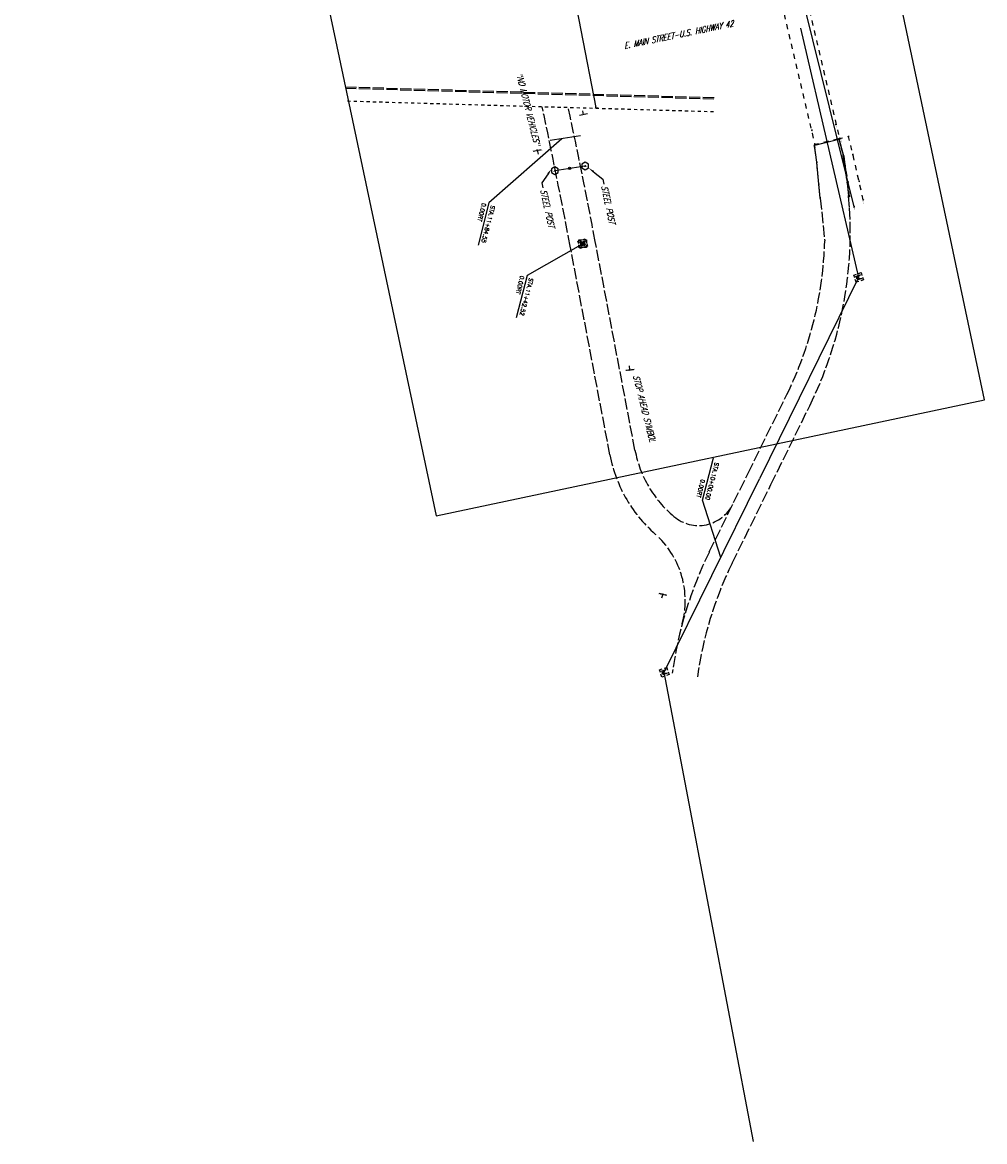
# Model space of a CAD drawing. Extents: x 0 to 213038, y 0 to 462006.
# Tile 43 of 107: x 169325 to 169703, y 428938 to 429377. Entities that reach past the tile are written whole.
import ezdxf
from ezdxf import colors
from ezdxf.entities.mleader import LeaderData, LeaderLine
from ezdxf.enums import TextEntityAlignment as Align
from ezdxf.math import Vec2, Vec3

# ---------------------------------------------------------------- set-up
doc = ezdxf.new("R2010")
doc.units = 0
doc.header["$LTSCALE"] = 20
doc.header["$MEASUREMENT"] = 0
for name, pattern in [('PV_X_CURB', [0.27, 0.22, -0.05]), ('PV_X_EP', [0.27, 0.22, -0.05]), ('X_Existing 2', [0.125, 0.0625, -0.0625]), ('X_Existing 3', [0.2, 0.1, -0.1])]:
    doc.linetypes.add(name, pattern=pattern)
doc.layers.get('0').update_dxf_attribs({"linetype": 'CONTINUOUS'})
for name, color, linetype in [('DT_X_BREAK_LINE', 4, 'CONTINUOUS'), ('DV_X_TEXT', 2, 'CONTINUOUS'), ('L137', 2, 'CONTINUOUS'), ('OFFSTA_LEAD', 7, 'CONTINUOUS'), ('OFFSTA_TEXT', 7, 'CONTINUOUS'), ('PNTDESC', 3, 'CONTINUOUS'), ('PNTELEV', 5, 'CONTINUOUS'), ('PNTNO', 7, 'CONTINUOUS'), ('PNTS', 3, 'CONTINUOUS'), ('PNTS_DTU-4-30-2025', 1, 'CONTINUOUS'), ('PNTS_MONBOXES', 1, 'CONTINUOUS'), ('PNTS_TBC-2-5-2025', 1, 'CONTINUOUS'), ('PV_X_CURB', 1, 'PV_X_CURB'), ('PV_X_EOP', 240, 'PV_X_EP'), ('PV_X_WALK', 1, 'X_Existing 2'), ('RD_X_BLOCKS', 1, 'CONTINUOUS'), ('RD_X_FENCE', 1, 'RD_X_FENCE'), ('RD_X_MISC', 1, 'X_Existing 3'), ('RD_X_TEXT', 2, 'CONTINUOUS'), ('SN_X_BLOCKS', 94, 'CONTINUOUS'), ('SN_X_TEXT', 2, 'CONTINUOUS'), ('SV_X_MON_BLOCKS_FOUNDMARK', 7, 'CONTINUOUS'), ('UT_X_WATER', 150, 'UT_X_WATER')]:
    doc.layers.add(name, color=color, linetype=linetype)
doc.layers.add('SC_SCRATCH-4', color=4, linetype='CONTINUOUS', plot=False)
doc.layers.add('SC_SCRATCH-5', color=5, linetype='CONTINUOUS', plot=False)
doc.styles.add('HY-278-M1|ROMANS', font='ROMANS.SHX')
doc.styles.add('LINETYPE', font='romans.shx', dxfattribs={"width": 0.9})
doc.styles.add('PTXT', font='TXT')
doc.styles.add('romans', font='romans.shx', dxfattribs={"width": 0.75, "oblique": 22.5})
doc.linetypes.add('RD_X_FENCE', pattern='A,0.5,-0.175,0.5,-0.175,["x",LINETYPE,S=0.1,R=0,X=-0.1,Y=-0.025],-0.05', length=1.4)
doc.linetypes.add('UT_X_WATER', pattern='A,0.25,-0.15,0.25,-0.15,0.25,-0.15,0.25,-0.15,0.25,["W",LINETYPE,S=0.08,R=0,X=0.043,Y=-0.05],-0.2', length=2.05)
doc.dimstyles.new('20 Scale Prop', dxfattribs={"dimscale": 20, "dimtxt": 0.14, "dimasz": 0.12, "dimexe": 0.05, "dimexo": 0.05, "dimgap": 0.05, "dimtad": 1, "dimzin": 0, "dimdsep": 46, "dimtxsty": 'romans', "dimcen": 0, "dimdle": 0.1, "dimclrd": 1, "dimclre": 1, "dimclrt": 7, "dimaunit": 1, "dimadec": 4, "dimazin": 0, "dimtfac": 1, "dimtmove": 0, "dimatfit": 1, "dimfxl": 1, "dimtvp": 1, "dimtolj": 1, "dimtzin": 0, "dimarcsym": 0})

# ---------------------------------------------------------------- blocks, each defined once
blk = doc.blocks.new('SRVPNO1')
at = {"layer": 'PNTDESC', "style": 'PTXT'}
blk.add_attdef('DESC2', text='', height=1, dxfattribs=at).set_placement((0, -1.75), align=Align.CENTER)
at = {"layer": 'PNTELEV', "style": 'PTXT'}
blk.add_attdef('ELEV2', (1.5, -0.5), '', height=1, dxfattribs=at)
at = {"layer": 'PNTNO', "style": 'PTXT'}
blk.add_attdef('PT#', text='', height=1, dxfattribs=at).set_placement((0, 0.75), align=Align.CENTER)
blk = doc.blocks.new('MONBX')
at = {"flags": 128}
for points in [[(-0.075, 0.019), (-0.075, 0.075), (-0.019, 0.075)], [(-0.037, -0.05), (-0.037, 0.05), (0, -0.05), (0.037, 0.05), (0.037, -0.05)], [(0.018, 0.075), (0.075, 0.075), (0.075, 0.019)], [(-0.019, -0.075), (-0.075, -0.075), (-0.075, -0.019)], [(0.075, -0.019), (0.075, -0.075), (0.018, -0.075)]]:
    blk.add_lwpolyline(points, dxfattribs=at)
blk = doc.blocks.new('POST')
at = {"color": 32, "lineweight": -2}
for p, q in [((0, 0.075), (-0.065, 0.037)), ((-0.065, 0.037), (-0.065, -0.038)), ((0.065, 0.037), (0, 0.075)), ((0.065, -0.038), (0.065, 0.037)), ((-0.065, -0.038), (0, -0.075)), ((0, -0.075), (0.065, -0.038))]:
    blk.add_line(p, q, dxfattribs=at)
blk = doc.blocks.new('SGN1P')
for p, q in [((0, 0), (-0.08, 0)), ((0, 0.08), (0, -0.08))]:
    blk.add_line(p, q)

msp = doc.modelspace()

# ---------------------------------------------------------------- linework, layer by layer
at = {"layer": 'DT_X_BREAK_LINE'}
msp.add_polyline3d([(169638.07, 429308.46, 1167.5), (169637.5, 429313.94, 1167.62), (169636.7, 429322.65, 1167.56), (169635.77, 429329.27, 1167.58), (169645.39, 429331.71, 1167.27), (169647.29, 429324.73, 1167.26), (169648.64, 429314.7, 1167.39), (169649.17, 429309.25, 1167.44)], dxfattribs=at)
at = {"layer": 'PNTS'}
msp.add_point((169550, 429344.08, 1180.92), dxfattribs=at)
at = {"layer": 'PNTS_DTU-4-30-2025'}
for p in [(169527, 429327.31, 1181.39), (169545.86, 429321.1, 1181.24), (169533.93, 429319.28, 1181.44), (169563.41, 429241.08, 1178.78), (169576.24, 429153.11, 1172.62)]:
    msp.add_point(p, dxfattribs=at)
at = {"layer": 'PNTS_MONBOXES'}
for p in [(169544.85, 429290.61, 1180.85), (169544.86, 429290.61, 1180.85), (169544.87, 429290.61, 1180.85)]:
    msp.add_point(p, dxfattribs=at)
at = {"layer": 'PNTS_TBC-2-5-2025'}
for p in [(169634.74, 429335.24, 1167.55), (169644.23, 429337.46, 1167.39), (169635.77, 429329.27, 1167.58), (169636.03, 429329.52, 1167.54), (169645.39, 429331.71, 1167.27), (169645.6, 429331.88, 1167.38), (169645.99, 429331.86, 1167.2), (169649.21, 429332.68, 1166.87), (169650.89, 429325.59, 1166.92), (169636.7, 429322.65, 1167.56), (169647.29, 429324.73, 1167.26), (169647.35, 429324.68, 1167.37), (169637.5, 429313.94, 1167.62), (169648.64, 429314.7, 1167.39), (169648.97, 429314.74, 1167.45), (169653.28, 429315.21, 1166.95), (169638.07, 429308.46, 1167.5), (169649.17, 429309.25, 1167.44), (169649.52, 429309.25, 1167.5), (169654.97, 429307.78, 1167.01), (169651.38, 429305.13, 1172.62)]:
    msp.add_point(p, dxfattribs=at)
at = {"layer": 'PV_X_CURB'}
msp.add_lwpolyline([(169596.36, 429347.34), (169451.75, 429351.54)], dxfattribs=at)
at = {"layer": 'PV_X_EOP'}
for points in [[(169596.38, 429347.84), (169451.77, 429352.04)], [(169638.07, 429308.46), (169639.82, 429291.71)], [(169649.59, 429304.86), (169649.17, 429309.25)], [(169555.54, 429207.76), (169539.95, 429289.68)], [(169565.37, 429209.63), (169549.78, 429291.55)], [(169609.75, 429200.58), (169624.95, 429231.45)], [(169618.72, 429196.16), (169633.92, 429227.03)], [(169594.54, 429169.71), (169609.75, 429200.58)], [(169603.51, 429165.29), (169618.72, 429196.16)]]:
    msp.add_lwpolyline(points, dxfattribs=at)
at = {"layer": 'PV_X_EOP', "flags": 128}
msp.add_lwpolyline([(169638.07, 429308.46), (169637.5, 429313.94), (169636.7, 429322.65), (169635.77, 429329.27), (169645.39, 429331.71), (169647.29, 429324.73), (169648.64, 429314.7), (169649.17, 429309.25)], dxfattribs=at)
at = {"layer": 'PV_X_EOP'}
for centre, radius, start, end in [((166946.9, 428796.24), 2639.58, 10.77423, 11.98342), ((166946.9, 428796.24), 2649.58, 10.77423, 11.93092), ((169494.87, 429295.51), 155, 7.5442, 13.144), ((169494.87, 429295.51), 155, 333.7812, 3.4564), ((169494.87, 429295.51), 145, 333.7812, 358.497), ((169609.57, 429218.04), 55, 190.7742, 230.033), ((169609.57, 429218.04), 45, 190.7742, 230.033), ((169590.3, 429195.05), 15, 230.033, 333.7812), ((169550.09, 429150.49), 35, 344.9715, 46.4328), ((169733.6, 429101.23), 155, 153.7812, 172.2777), ((169733.6, 429101.23), 145, 153.7812, 172.2777)]:
    msp.add_arc(centre, radius, start, end, dxfattribs=at)
at = {"layer": 'PV_X_WALK'}
msp.add_lwpolyline([(169596.22, 429342.34), (169451.61, 429346.54)], dxfattribs=at)
at = {"layer": 'RD_X_BLOCKS'}
msp.add_circle((169539.72, 429320.2), 0.5, dxfattribs=at)
at = {"layer": 'RD_X_FENCE', "flags": 128}
msp.add_lwpolyline([(169651.38, 429305.13), (169615.63, 429449.47)], dxfattribs=at)
at = {"layer": 'RD_X_MISC', "flags": 128}
msp.add_lwpolyline([(169614.57, 429420.78), (169624.25, 429423.05), (169645.6, 429331.88), (169636.03, 429329.52)], close=True, dxfattribs=at)
for points in [[(169654.97, 429307.78), (169653.28, 429315.21), (169650.89, 429325.59), (169649.21, 429332.68), (169645.99, 429331.86)], [(169649.52, 429309.25), (169648.97, 429314.74), (169647.35, 429324.68)]]:
    msp.add_lwpolyline(points, dxfattribs=at)
at = {"layer": 'SC_SCRATCH-4', "elevation": 1181.24}
for points in [[(169544.04, 429332.96), (169532.12, 429331.14)], [(169545.86, 429321.1), (169533.93, 429319.28)]]:
    msp.add_lwpolyline(points, dxfattribs=at)
at = {"layer": 'SC_SCRATCH-5'}
msp.add_lwpolyline([(169702.56, 429229.3), (169632.27, 429561.96), (169417.02, 429516.47), (169487.32, 429183.82), (169702.56, 429229.3)], close=True, dxfattribs=at)
for points in [[(169630.28, 429375.27), (169653.14, 429277.38), (169614.23, 429198.37)], [(169611.91, 428938.29), (169576.86, 429122.48), (169614.23, 429198.37)]]:
    msp.add_lwpolyline(points, dxfattribs=at)
at = {"layer": 'UT_X_WATER', "flags": 128}
msp.add_lwpolyline([(169538.2, 429404.85), (169550, 429344.08)], dxfattribs=at)

# ---------------------------------------------------------------- block references
at = {"layer": 'PNTS', "xscale": 0.2, "yscale": 0.2, "zscale": 0.2}
msp.add_blockref('SRVPNO1', (169550, 429344.08, 1180.92), dxfattribs=at).add_auto_attribs({'PT#': 'KM1161', 'ELEV2': '1180.918', 'DESC2': 'WL ^ 2,'})
at = {"layer": 'PNTS_DTU-4-30-2025', "xscale": 0.2, "yscale": 0.2, "zscale": 0.2}
for p, values in [((169527, 429327.31, 1181.39), {'PT#': 'V215', 'ELEV2': '1181.393', 'DESC2': 'SIGNPB-NO MOTOR VEHICLES'}), ((169545.86, 429321.1, 1181.24), {'PT#': 'V224', 'ELEV2': '1181.241', 'DESC2': 'POST-4.5"STEEL'}), ((169533.93, 429319.28, 1181.44), {'PT#': 'V223', 'ELEV2': '1181.439', 'DESC2': 'POST-4.5"STEEL'}), ((169563.41, 429241.08, 1178.78), {'PT#': 'V214', 'ELEV2': '1178.784', 'DESC2': 'SIGNPB-STOP AHEAD'}), ((169576.24, 429153.11, 1172.62), {'PT#': 'V213', 'ELEV2': '1172.623', 'DESC2': 'SIGNPT-4"X4"YNOT CYCLE'})]:
    msp.add_blockref('SRVPNO1', p, dxfattribs=at).add_auto_attribs(values)
at = {"layer": 'PNTS_MONBOXES', "xscale": 0.2, "yscale": 0.2, "zscale": 0.2}
for p, values in [((169544.85, 429290.61, 1180.85), {'PT#': 'V216', 'ELEV2': '1180.851', 'DESC2': 'MONBOX'}), ((169544.86, 429290.61, 1180.85), {'PT#': 'V218', 'ELEV2': '1180.853', 'DESC2': 'MONBOX'}), ((169544.87, 429290.61, 1180.85), {'PT#': 'V217', 'ELEV2': '1180.850', 'DESC2': 'MONBOX'})]:
    msp.add_blockref('SRVPNO1', p, dxfattribs=at).add_auto_attribs(values)
at = {"layer": 'PNTS_TBC-2-5-2025'}
ref = msp.add_blockref('SRVPNO1', (169634.74, 429335.24, 1167.55), dxfattribs=dict(at, xscale=0.2, yscale=0.2, zscale=2.4, rotation=281.9321946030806))
ref.add_attrib('PT#', 'D1203', dxfattribs={"layer": 'PNTNO', "height": 0.2, "rotation": 281.9322, "style": 'PTXT', "oblique": 360}).set_placement((169634.88, 429335.27, 1167.55), align=Align.CENTER)
ref.add_attrib('ELEV2', '1167.550', (169634.7, 429334.93, 1167.55), dxfattribs={"layer": 'PNTELEV', "height": 0.2, "rotation": 281.9322, "style": 'PTXT', "oblique": 360})
ref.add_attrib('DESC2', 'X', dxfattribs={"layer": 'PNTDESC', "height": 0.2, "rotation": 281.9322, "style": 'PTXT', "oblique": 360}).set_placement((169634.4, 429335.17, 1167.55), align=Align.CENTER)
ref = msp.add_blockref('SRVPNO1', (169644.23, 429337.46, 1167.39), dxfattribs=dict(at, xscale=0.2, yscale=0.2, zscale=2.4, rotation=281.9321946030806))
ref.add_attrib('PT#', 'D1204', dxfattribs={"layer": 'PNTNO', "height": 0.2, "rotation": 281.9322, "style": 'PTXT', "oblique": 360}).set_placement((169644.38, 429337.49, 1167.39), align=Align.CENTER)
ref.add_attrib('ELEV2', '1167.388', (169644.2, 429337.15, 1167.39), dxfattribs={"layer": 'PNTELEV', "height": 0.2, "rotation": 281.9322, "style": 'PTXT', "oblique": 360})
ref.add_attrib('DESC2', 'X', dxfattribs={"layer": 'PNTDESC', "height": 0.2, "rotation": 281.9322, "style": 'PTXT', "oblique": 360}).set_placement((169643.89, 429337.39, 1167.39), align=Align.CENTER)
ref = msp.add_blockref('SRVPNO1', (169635.77, 429329.27, 1167.58), dxfattribs=dict(at, xscale=0.2, yscale=0.2, zscale=2.4, rotation=281.9321946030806))
ref.add_attrib('PT#', 'D1166', dxfattribs={"layer": 'PNTNO', "height": 0.2, "rotation": 281.9322, "style": 'PTXT', "oblique": 360}).set_placement((169635.92, 429329.31, 1167.58), align=Align.CENTER)
ref.add_attrib('ELEV2', '1167.584', (169635.74, 429328.96, 1167.58), dxfattribs={"layer": 'PNTELEV', "height": 0.2, "rotation": 281.9322, "style": 'PTXT', "oblique": 360})
ref.add_attrib('DESC2', 'EP', dxfattribs={"layer": 'PNTDESC', "height": 0.2, "rotation": 281.9322, "style": 'PTXT', "oblique": 360}).set_placement((169635.43, 429329.2, 1167.58), align=Align.CENTER)
ref = msp.add_blockref('SRVPNO1', (169636.03, 429329.52, 1167.54), dxfattribs=dict(at, xscale=0.2, yscale=0.2, zscale=2.4, rotation=281.9321946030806))
ref.add_attrib('PT#', 'D1202', dxfattribs={"layer": 'PNTNO', "height": 0.2, "rotation": 281.9322, "style": 'PTXT', "oblique": 360}).set_placement((169636.18, 429329.55, 1167.54), align=Align.CENTER)
ref.add_attrib('ELEV2', '1167.539', (169636, 429329.21, 1167.54), dxfattribs={"layer": 'PNTELEV', "height": 0.2, "rotation": 281.9322, "style": 'PTXT', "oblique": 360})
ref.add_attrib('DESC2', 'LINE ^ 3', dxfattribs={"layer": 'PNTDESC', "height": 0.2, "rotation": 281.9322, "style": 'PTXT', "oblique": 360}).set_placement((169635.69, 429329.45, 1167.54), align=Align.CENTER)
ref = msp.add_blockref('SRVPNO1', (169645.39, 429331.71, 1167.27), dxfattribs=dict(at, xscale=0.2, yscale=0.2, zscale=2.4, rotation=281.9321946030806))
ref.add_attrib('PT#', 'D1167', dxfattribs={"layer": 'PNTNO', "height": 0.2, "rotation": 281.9322, "style": 'PTXT', "oblique": 360}).set_placement((169645.53, 429331.74, 1167.27), align=Align.CENTER)
ref.add_attrib('ELEV2', '1167.267', (169645.35, 429331.39, 1167.27), dxfattribs={"layer": 'PNTELEV', "height": 0.2, "rotation": 281.9322, "style": 'PTXT', "oblique": 360})
ref.add_attrib('DESC2', 'EP', dxfattribs={"layer": 'PNTDESC', "height": 0.2, "rotation": 281.9322, "style": 'PTXT', "oblique": 360}).set_placement((169645.04, 429331.64, 1167.27), align=Align.CENTER)
ref = msp.add_blockref('SRVPNO1', (169645.6, 429331.88, 1167.38), dxfattribs=dict(at, xscale=0.2, yscale=0.2, zscale=2.4, rotation=281.9321946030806))
ref.add_attrib('PT#', 'D1201', dxfattribs={"layer": 'PNTNO', "height": 0.2, "rotation": 281.9322, "style": 'PTXT', "oblique": 360}).set_placement((169645.74, 429331.91, 1167.38), align=Align.CENTER)
ref.add_attrib('ELEV2', '1167.380', (169645.56, 429331.56, 1167.38), dxfattribs={"layer": 'PNTELEV', "height": 0.2, "rotation": 281.9322, "style": 'PTXT', "oblique": 360})
ref.add_attrib('DESC2', 'LINE', dxfattribs={"layer": 'PNTDESC', "height": 0.2, "rotation": 281.9322, "style": 'PTXT', "oblique": 360}).set_placement((169645.26, 429331.8, 1167.38), align=Align.CENTER)
ref = msp.add_blockref('SRVPNO1', (169645.99, 429331.86, 1167.2), dxfattribs=dict(at, xscale=0.2, yscale=0.2, zscale=2.4, rotation=281.9321946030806))
ref.add_attrib('PT#', 'D1178', dxfattribs={"layer": 'PNTNO', "height": 0.2, "rotation": 281.9322, "style": 'PTXT', "oblique": 360}).set_placement((169646.14, 429331.89, 1167.2), align=Align.CENTER)
ref.add_attrib('ELEV2', '1167.203', (169645.96, 429331.54, 1167.2), dxfattribs={"layer": 'PNTELEV', "height": 0.2, "rotation": 281.9322, "style": 'PTXT', "oblique": 360})
ref.add_attrib('DESC2', 'LINE ^ 2', dxfattribs={"layer": 'PNTDESC', "height": 0.2, "rotation": 281.9322, "style": 'PTXT', "oblique": 360}).set_placement((169645.65, 429331.78, 1167.2), align=Align.CENTER)
ref = msp.add_blockref('SRVPNO1', (169649.21, 429332.68, 1166.87), dxfattribs=dict(at, xscale=0.2, yscale=0.2, zscale=2.4, rotation=281.9321946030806))
ref.add_attrib('PT#', 'D1177', dxfattribs={"layer": 'PNTNO', "height": 0.2, "rotation": 281.9322, "style": 'PTXT', "oblique": 360}).set_placement((169649.36, 429332.71, 1166.87), align=Align.CENTER)
ref.add_attrib('ELEV2', '1166.873', (169649.18, 429332.36, 1166.87), dxfattribs={"layer": 'PNTELEV', "height": 0.2, "rotation": 281.9322, "style": 'PTXT', "oblique": 360})
ref.add_attrib('DESC2', 'LINE', dxfattribs={"layer": 'PNTDESC', "height": 0.2, "rotation": 281.9322, "style": 'PTXT', "oblique": 360}).set_placement((169648.87, 429332.61, 1166.87), align=Align.CENTER)
ref = msp.add_blockref('SRVPNO1', (169647.29, 429324.73, 1167.26), dxfattribs=dict(at, xscale=0.2, yscale=0.2, zscale=2.4, rotation=281.9321946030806))
ref.add_attrib('PT#', 'D1168', dxfattribs={"layer": 'PNTNO', "height": 0.2, "rotation": 281.9322, "style": 'PTXT', "oblique": 360}).set_placement((169647.43, 429324.76, 1167.26), align=Align.CENTER)
ref.add_attrib('ELEV2', '1167.257', (169647.25, 429324.42, 1167.26), dxfattribs={"layer": 'PNTELEV', "height": 0.2, "rotation": 281.9322, "style": 'PTXT', "oblique": 360})
ref.add_attrib('DESC2', 'EP', dxfattribs={"layer": 'PNTDESC', "height": 0.2, "rotation": 281.9322, "style": 'PTXT', "oblique": 360}).set_placement((169646.94, 429324.66, 1167.26), align=Align.CENTER)
ref = msp.add_blockref('SRVPNO1', (169647.35, 429324.68, 1167.37), dxfattribs=dict(at, xscale=0.2, yscale=0.2, zscale=2.4, rotation=281.9321946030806))
ref.add_attrib('PT#', 'D1173', dxfattribs={"layer": 'PNTNO', "height": 0.2, "rotation": 281.9322, "style": 'PTXT', "oblique": 360}).set_placement((169647.5, 429324.71, 1167.37), align=Align.CENTER)
ref.add_attrib('ELEV2', '1167.367', (169647.31, 429324.37, 1167.37), dxfattribs={"layer": 'PNTELEV', "height": 0.2, "rotation": 281.9322, "style": 'PTXT', "oblique": 360})
ref.add_attrib('DESC2', 'LINE ^ 2', dxfattribs={"layer": 'PNTDESC', "height": 0.2, "rotation": 281.9322, "style": 'PTXT', "oblique": 360}).set_placement((169647.01, 429324.61, 1167.37), align=Align.CENTER)
ref = msp.add_blockref('SRVPNO1', (169650.89, 429325.59, 1166.92), dxfattribs=dict(at, xscale=0.2, yscale=0.2, zscale=2.4, rotation=281.9321946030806))
ref.add_attrib('PT#', 'D1176', dxfattribs={"layer": 'PNTNO', "height": 0.2, "rotation": 281.9322, "style": 'PTXT', "oblique": 360}).set_placement((169651.04, 429325.62, 1166.92), align=Align.CENTER)
ref.add_attrib('ELEV2', '1166.922', (169650.86, 429325.27, 1166.92), dxfattribs={"layer": 'PNTELEV', "height": 0.2, "rotation": 281.9322, "style": 'PTXT', "oblique": 360})
ref.add_attrib('DESC2', 'LINE', dxfattribs={"layer": 'PNTDESC', "height": 0.2, "rotation": 281.9322, "style": 'PTXT', "oblique": 360}).set_placement((169650.55, 429325.51, 1166.92), align=Align.CENTER)
ref = msp.add_blockref('SRVPNO1', (169636.7, 429322.65, 1167.56), dxfattribs=dict(at, xscale=0.2, yscale=0.2, zscale=2.4, rotation=281.9321946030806))
ref.add_attrib('PT#', 'D1165', dxfattribs={"layer": 'PNTNO', "height": 0.2, "rotation": 281.9322, "style": 'PTXT', "oblique": 360}).set_placement((169636.85, 429322.68, 1167.56), align=Align.CENTER)
ref.add_attrib('ELEV2', '1167.563', (169636.66, 429322.33, 1167.56), dxfattribs={"layer": 'PNTELEV', "height": 0.2, "rotation": 281.9322, "style": 'PTXT', "oblique": 360})
ref.add_attrib('DESC2', 'EP', dxfattribs={"layer": 'PNTDESC', "height": 0.2, "rotation": 281.9322, "style": 'PTXT', "oblique": 360}).set_placement((169636.36, 429322.57, 1167.56), align=Align.CENTER)
ref = msp.add_blockref('SRVPNO1', (169637.5, 429313.94, 1167.62), dxfattribs=dict(at, xscale=0.2, yscale=0.2, zscale=2.4, rotation=281.9321946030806))
ref.add_attrib('PT#', 'D1164', dxfattribs={"layer": 'PNTNO', "height": 0.2, "rotation": 281.9322, "style": 'PTXT', "oblique": 360}).set_placement((169637.64, 429313.97, 1167.62), align=Align.CENTER)
ref.add_attrib('ELEV2', '1167.622', (169637.46, 429313.63, 1167.62), dxfattribs={"layer": 'PNTELEV', "height": 0.2, "rotation": 281.9322, "style": 'PTXT', "oblique": 360})
ref.add_attrib('DESC2', 'EP', dxfattribs={"layer": 'PNTDESC', "height": 0.2, "rotation": 281.9322, "style": 'PTXT', "oblique": 360}).set_placement((169637.15, 429313.87, 1167.62), align=Align.CENTER)
ref = msp.add_blockref('SRVPNO1', (169648.64, 429314.7, 1167.39), dxfattribs=dict(at, xscale=0.2, yscale=0.2, zscale=2.4, rotation=281.9321946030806))
ref.add_attrib('PT#', 'D1169', dxfattribs={"layer": 'PNTNO', "height": 0.2, "rotation": 281.9322, "style": 'PTXT', "oblique": 360}).set_placement((169648.79, 429314.73, 1167.39), align=Align.CENTER)
ref.add_attrib('ELEV2', '1167.391', (169648.6, 429314.39, 1167.39), dxfattribs={"layer": 'PNTELEV', "height": 0.2, "rotation": 281.9322, "style": 'PTXT', "oblique": 360})
ref.add_attrib('DESC2', 'EP', dxfattribs={"layer": 'PNTDESC', "height": 0.2, "rotation": 281.9322, "style": 'PTXT', "oblique": 360}).set_placement((169648.3, 429314.63, 1167.39), align=Align.CENTER)
ref = msp.add_blockref('SRVPNO1', (169648.97, 429314.74, 1167.45), dxfattribs=dict(at, xscale=0.2, yscale=0.2, zscale=2.4, rotation=281.9321946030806))
ref.add_attrib('PT#', 'D1172', dxfattribs={"layer": 'PNTNO', "height": 0.2, "rotation": 281.9322, "style": 'PTXT', "oblique": 360}).set_placement((169649.11, 429314.77, 1167.45), align=Align.CENTER)
ref.add_attrib('ELEV2', '1167.448', (169648.93, 429314.42, 1167.45), dxfattribs={"layer": 'PNTELEV', "height": 0.2, "rotation": 281.9322, "style": 'PTXT', "oblique": 360})
ref.add_attrib('DESC2', 'LINE', dxfattribs={"layer": 'PNTDESC', "height": 0.2, "rotation": 281.9322, "style": 'PTXT', "oblique": 360}).set_placement((169648.63, 429314.67, 1167.45), align=Align.CENTER)
ref = msp.add_blockref('SRVPNO1', (169653.28, 429315.21, 1166.95), dxfattribs=dict(at, xscale=0.2, yscale=0.2, zscale=2.4, rotation=281.9321946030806))
ref.add_attrib('PT#', 'D1175', dxfattribs={"layer": 'PNTNO', "height": 0.2, "rotation": 281.9322, "style": 'PTXT', "oblique": 360}).set_placement((169653.43, 429315.24, 1166.95), align=Align.CENTER)
ref.add_attrib('ELEV2', '1166.955', (169653.25, 429314.89, 1166.95), dxfattribs={"layer": 'PNTELEV', "height": 0.2, "rotation": 281.9322, "style": 'PTXT', "oblique": 360})
ref.add_attrib('DESC2', 'LINE', dxfattribs={"layer": 'PNTDESC', "height": 0.2, "rotation": 281.9322, "style": 'PTXT', "oblique": 360}).set_placement((169652.94, 429315.14, 1166.95), align=Align.CENTER)
ref = msp.add_blockref('SRVPNO1', (169638.07, 429308.46, 1167.5), dxfattribs=dict(at, xscale=0.2, yscale=0.2, zscale=2.4, rotation=281.9321946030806))
ref.add_attrib('PT#', 'D1163', dxfattribs={"layer": 'PNTNO', "height": 0.2, "rotation": 281.9322, "style": 'PTXT', "oblique": 360}).set_placement((169638.22, 429308.49, 1167.5), align=Align.CENTER)
ref.add_attrib('ELEV2', '1167.497', (169638.03, 429308.14, 1167.5), dxfattribs={"layer": 'PNTELEV', "height": 0.2, "rotation": 281.9322, "style": 'PTXT', "oblique": 360})
ref.add_attrib('DESC2', 'EP ^ 1', dxfattribs={"layer": 'PNTDESC', "height": 0.2, "rotation": 281.9322, "style": 'PTXT', "oblique": 360}).set_placement((169637.73, 429308.39, 1167.5), align=Align.CENTER)
ref = msp.add_blockref('SRVPNO1', (169649.17, 429309.25, 1167.44), dxfattribs=dict(at, xscale=0.2, yscale=0.2, zscale=2.4, rotation=281.9321946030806))
ref.add_attrib('PT#', 'D1170', dxfattribs={"layer": 'PNTNO', "height": 0.2, "rotation": 281.9322, "style": 'PTXT', "oblique": 360}).set_placement((169649.31, 429309.28, 1167.44), align=Align.CENTER)
ref.add_attrib('ELEV2', '1167.445', (169649.13, 429308.94, 1167.44), dxfattribs={"layer": 'PNTELEV', "height": 0.2, "rotation": 281.9322, "style": 'PTXT', "oblique": 360})
ref.add_attrib('DESC2', 'EP ^ 2', dxfattribs={"layer": 'PNTDESC', "height": 0.2, "rotation": 281.9322, "style": 'PTXT', "oblique": 360}).set_placement((169648.82, 429309.18, 1167.44), align=Align.CENTER)
ref = msp.add_blockref('SRVPNO1', (169649.52, 429309.25, 1167.5), dxfattribs=dict(at, xscale=0.2, yscale=0.2, zscale=2.4, rotation=281.9321946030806))
ref.add_attrib('PT#', 'D1171', dxfattribs={"layer": 'PNTNO', "height": 0.2, "rotation": 281.9322, "style": 'PTXT', "oblique": 360}).set_placement((169649.67, 429309.28, 1167.5), align=Align.CENTER)
ref.add_attrib('ELEV2', '1167.496', (169649.49, 429308.94, 1167.5), dxfattribs={"layer": 'PNTELEV', "height": 0.2, "rotation": 281.9322, "style": 'PTXT', "oblique": 360})
ref.add_attrib('DESC2', 'LINE ^ 1', dxfattribs={"layer": 'PNTDESC', "height": 0.2, "rotation": 281.9322, "style": 'PTXT', "oblique": 360}).set_placement((169649.18, 429309.18, 1167.5), align=Align.CENTER)
ref = msp.add_blockref('SRVPNO1', (169654.97, 429307.78, 1167.01), dxfattribs=dict(at, xscale=0.2, yscale=0.2, zscale=2.4, rotation=281.9321946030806))
ref.add_attrib('PT#', 'D1174', dxfattribs={"layer": 'PNTNO', "height": 0.2, "rotation": 281.9322, "style": 'PTXT', "oblique": 360}).set_placement((169655.12, 429307.81, 1167.01), align=Align.CENTER)
ref.add_attrib('ELEV2', '1167.006', (169654.94, 429307.47, 1167.01), dxfattribs={"layer": 'PNTELEV', "height": 0.2, "rotation": 281.9322, "style": 'PTXT', "oblique": 360})
ref.add_attrib('DESC2', 'LINE ^ 1', dxfattribs={"layer": 'PNTDESC', "height": 0.2, "rotation": 281.9322, "style": 'PTXT', "oblique": 360}).set_placement((169654.63, 429307.71, 1167.01), align=Align.CENTER)
ref = msp.add_blockref('SRVPNO1', (169651.38, 429305.13, 1172.62), dxfattribs=dict(at, xscale=0.2, yscale=0.2, zscale=2.4, rotation=281.9321946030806))
ref.add_attrib('PT#', 'D1205', dxfattribs={"layer": 'PNTNO', "height": 0.2, "rotation": 281.9322, "style": 'PTXT', "oblique": 360}).set_placement((169651.52, 429305.16, 1172.62), align=Align.CENTER)
ref.add_attrib('ELEV2', '1172.615', (169651.34, 429304.81, 1172.62), dxfattribs={"layer": 'PNTELEV', "height": 0.2, "rotation": 281.9322, "style": 'PTXT', "oblique": 360})
ref.add_attrib('DESC2', 'FEN ^ 1', dxfattribs={"layer": 'PNTDESC', "height": 0.2, "rotation": 281.9322, "style": 'PTXT', "oblique": 360}).set_placement((169651.03, 429305.06, 1172.62), align=Align.CENTER)
at = {"layer": 'RD_X_BLOCKS', "xscale": 20, "yscale": 20, "zscale": 20}
for p in [(169533.93, 429319.28, 1181.44), (169533.93, 429319.28, 1181.44), (169545.86, 429321.1, 1181.24), (169545.86, 429321.1, 1181.24)]:
    msp.add_blockref('POST', p, dxfattribs=at)
at = {"layer": 'SC_SCRATCH-5', "xscale": 20, "yscale": 20, "zscale": 20}
for p in [(169544.85, 429290.61, 1180.85), (169544.85, 429290.61, 1180.85), (169544.87, 429290.61, 1180.85), (169544.87, 429290.61, 1180.85)]:
    msp.add_blockref('MONBX', p, dxfattribs=at)
at = {"layer": 'SN_X_BLOCKS', "xscale": 20, "yscale": 20, "zscale": 20}
for p, rotation in [((169545.22, 429341.22), 281.2520630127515), ((169527, 429327.31, 1181.39), 101.2520630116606), ((169563.41, 429241.08, 1178.78), 278.2668051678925), ((169576.24, 429153.11, 1172.62), 75.2166003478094)]:
    msp.add_blockref('SGN1P', p, dxfattribs=dict(at, rotation=rotation))
at = {"layer": 'SV_X_MON_BLOCKS_FOUNDMARK', "xscale": 20, "yscale": 20, "zscale": 20}
for p, rotation in [((169544.87, 429290.62, 1180.85), 106.7740625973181), ((169653.14, 429277.38), 288.1188356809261), ((169576.86, 429122.48), 288.1188356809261)]:
    msp.add_blockref('MONBX', p, dxfattribs=dict(at, rotation=rotation))

# ---------------------------------------------------------------- texts
at = {"layer": 'DV_X_TEXT', "style": 'romans', "oblique": 22.5, "width": 0.75}
msp.add_text('E. MAIN STREET-U.S. HIGHWAY 42', height=2.4, rotation=11.6654, dxfattribs=at).set_placement((169561.27, 429367.06))
at = {"layer": 'OFFSTA_TEXT', "style": 'HY-278-M1|ROMANS'}
for s, p in [('0.00RT', (169506.18, 429306.49)), ('STA.11+84.55', (169509.66, 429305.59)), ('0.00RT', (169521.19, 429277.97)), ('STA.11+42.52', (169524.68, 429277.07))]:
    msp.add_text(s, height=1.6, rotation=255.5213, dxfattribs=at).set_placement(p, align=Align.MIDDLE_LEFT)
for s, p in [('STA.10+00.00', (169593.74, 429190.1)), ('0.00RT', (169590.25, 429191))]:
    msp.add_text(s, height=1.6, rotation=255.5213, dxfattribs=at).set_placement(p, align=Align.MIDDLE_RIGHT)
at = {"layer": 'SN_X_TEXT', "char_height": 2.4, "attachment_point": 1, "rotation": 284.145, "style": 'romans'}
for s, width, insert in [('"NO MOTOR VEHICLES"', 32.103, (169521.07, 429357.99)), ('STOP AHEAD SYMBOL', 29.1669, (169566.91, 429239.43))]:
    msp.add_mtext_dynamic_manual_height_columns(s, width=width, gutter_width=12, heights=[0], dxfattribs=dict(at, insert=insert))

# ---------------------------------------------------------------- leaders
at = {"layer": 'L137'}
ml = msp.add_multileader_mtext('Standard', dxfattribs=at)
ml.set_content('EX. ROUND CATCH BASIN\\P1178.67 TOP GRATE \\P1168.22 INV. 36" CPP W\\P1168.18 INV. 36" CPP E', color=256, style='romans')
ml.set_leader_properties(color=1, linetype='CONTINUOUS', lineweight=-1)
ml.build(insert=Vec2(0, 0))
ml.multileader.update_dxf_attribs({"text_right_attachment_type": 3, "dogleg_length": 0.1, "arrow_head_size": 2.4, "scale": 20})
ctx = ml.context
ctx.base_point, ctx.scale, ctx.char_height, ctx.arrow_head_size, ctx.landing_gap_size, ctx.plane_origin, ctx.plane_x_axis, ctx.plane_y_axis = Vec3(169352.24, 430113.12, 1178.67), 20, 2.4, 2.4, 0.6, Vec3(169324.98, 430113.76, 1178.67), Vec3(0.261388, -0.965234), Vec3(0.965234, 0.261388)
ctx.right_attachment = 3
notes = []
notes.append((ctx, [(0, (1, 1, 0), (169351.72, 430115.05, 1178.67), (0.261388, -0.965234), 2, [(0, [(169324.98, 430113.76, 1178.67)], 0, [])])]))
ctx.mtext.insert, ctx.mtext.text_direction, ctx.mtext.rotation, ctx.mtext.width, ctx.mtext.flow_direction = Vec3(169353.56, 430112.85, 1178.67), Vec3(0.261388, -0.965234), 4.976849, 56.3342, 5
at = {"layer": 'OFFSTA_LEAD', "has_arrowhead": 0}
for points in [[(169536.68, 429331.84), (169508.08, 429306.66), (169503.79, 429290.03)], [(169544.86, 429290.62), (169523.09, 429278.14), (169518.8, 429261.51)], [(169599.03, 429167.5), (169591.84, 429189.93), (169596.13, 429206.56)]]:
    msp.add_leader(points, dimstyle='20 Scale Prop', override={"dimscale": 20, "dimasz": 0.1}, dxfattribs=at)
at = {"layer": 'RD_X_TEXT'}
ml = msp.add_multileader_mtext('Standard', dxfattribs=at)
ml.set_content('STEEL POST', color=256, style='romans')
ml.set_leader_properties(color=1, linetype='CONTINUOUS', lineweight=-1)
ml.build(insert=Vec2(0, 0))
ml.multileader.update_dxf_attribs({"text_right_attachment_type": 3, "dogleg_length": 0.1, "arrow_head_size": 2.4, "scale": 20})
ctx = ml.context
ctx.base_point, ctx.scale, ctx.char_height, ctx.arrow_head_size, ctx.landing_gap_size, ctx.plane_origin, ctx.plane_x_axis, ctx.plane_y_axis = Vec3(169529.27, 429312.57, 1181.44), 20, 2.4, 2.4, 0.6, Vec3(169531.71, 429309.76, 1181.44), Vec3(0.214073, -0.976818), Vec3(0.976818, 0.214073)
ctx.right_attachment = 3
notes.append((ctx, [(1, (1, 1, 0), (169528.84, 429314.52, 1181.44), (0.214073, -0.976818), 2, [(0, [(169532.63, 429320.03, 1181.44)], 0, [])])]))
ctx.mtext.insert, ctx.mtext.text_direction, ctx.mtext.rotation, ctx.mtext.flow_direction = Vec3(169530.57, 429312.24, 1181.44), Vec3(0.214073, -0.976818), 4.928132, 5
ml = msp.add_multileader_mtext('Standard', dxfattribs=at)
ml.set_content('STEEL POST', color=256, style='romans')
ml.set_leader_properties(color=1, linetype='CONTINUOUS', lineweight=-1)
ml.build(insert=Vec2(0, 0))
ml.multileader.update_dxf_attribs({"text_right_attachment_type": 3, "dogleg_length": 0.1, "arrow_head_size": 2.4, "scale": 20})
ctx = ml.context
ctx.base_point, ctx.scale, ctx.char_height, ctx.arrow_head_size, ctx.landing_gap_size, ctx.plane_origin, ctx.plane_x_axis, ctx.plane_y_axis = Vec3(169553.21, 429314.04, 1181.24), 20, 2.4, 2.4, 0.6, Vec3(169545.41, 429330.87, 1181.24), Vec3(0.206133, -0.978524), Vec3(0.978524, 0.206133)
ctx.right_attachment = 3
notes.append((ctx, [(0, (1, 1, 0), (169552.79, 429316, 1181.24), (0.206133, -0.978524), 2, [(0, [(169547.16, 429320.35, 1181.24)], 0, [])])]))
ctx.mtext.insert, ctx.mtext.text_direction, ctx.mtext.rotation, ctx.mtext.flow_direction = Vec3(169554.5, 429313.7, 1181.24), Vec3(0.206133, -0.978524), 4.920011, 5
for ctx, leaders in notes:
    for number, flags, end, landing, length, lines in leaders:
        leader = LeaderData()
        leader.index, (leader.has_last_leader_line, leader.has_dogleg_vector, leader.attachment_direction) = number, flags
        leader.last_leader_point, leader.dogleg_vector, leader.dogleg_length = Vec3(end), Vec3(landing), length
        for number, points, colour, breaks in lines:
            line = LeaderLine()
            line.index, line.vertices, line.color, line.breaks = number, Vec3.list(points), colors.encode_raw_color(colour), breaks
            leader.lines.append(line)
        ctx.leaders.append(leader)

doc.saveas('drawing.dxf')
